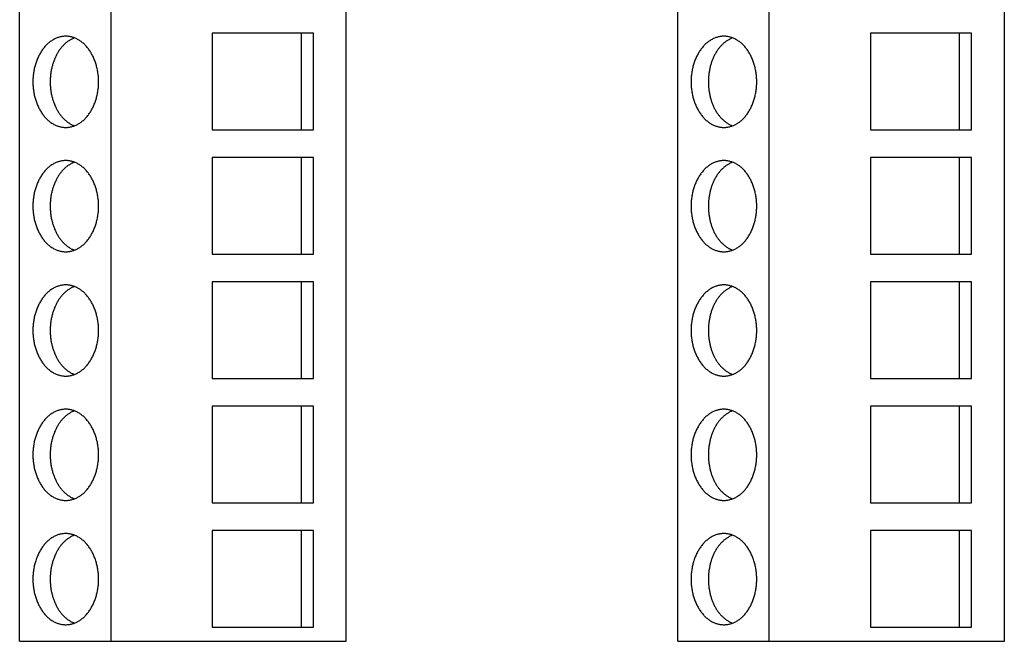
# Model space of a CAD drawing. Header units: inches. Extents: x 0 to 22, y 0 to 17.
# Tile 10 of 28: x 5.176 to 6.364, y 9.311 to 10.061. Entities that reach past the tile are written whole.
import ezdxf

# ---------------------------------------------------------------- set-up
doc = ezdxf.new("R2010")
doc.units = ezdxf.units.IN
doc.header["$LTSCALE"] = 1.21
doc.header["$MEASUREMENT"] = 0
doc.layers.get('0').update_dxf_attribs({"linetype": 'CONTINUOUS'})

msp = doc.modelspace()

# ---------------------------------------------------------------- linework, layer by layer
at = {"color": 7, "linetype": 'CONTINUOUS'}
for p, q in [((5.1762, 9.3109), (5.1762, 10.8109)), ((5.2865, 9.3109), (5.2865, 10.8109)), ((5.5699, 9.3109), (5.5699, 10.8109)), ((5.97, 9.3109), (5.97, 10.8109)), ((6.0802, 9.3109), (6.0802, 10.8109)), ((6.3637, 9.3109), (6.3637, 10.8109)), ((5.4085, 10.0445), (5.4085, 9.9279)), ((5.5305, 10.0445), (5.4085, 10.0445)), ((5.5159, 9.9279), (5.5159, 10.0445)), ((5.5305, 9.9279), (5.5305, 10.0445)), ((6.2022, 10.0445), (6.2022, 9.9279)), ((6.3242, 10.0445), (6.2022, 10.0445)), ((6.3096, 9.9279), (6.3096, 10.0445)), ((6.3242, 9.9279), (6.3242, 10.0445)), ((5.4085, 9.9279), (5.5305, 9.9279)), ((6.2022, 9.9279), (6.3242, 9.9279)), ((5.4085, 9.8945), (5.4085, 9.7779)), ((5.5305, 9.8945), (5.4085, 9.8945)), ((5.5159, 9.7779), (5.5159, 9.8945)), ((5.5305, 9.7779), (5.5305, 9.8945)), ((6.2022, 9.8945), (6.2022, 9.7779)), ((6.3242, 9.8945), (6.2022, 9.8945)), ((6.3096, 9.7779), (6.3096, 9.8945)), ((6.3242, 9.7779), (6.3242, 9.8945)), ((5.4085, 9.7779), (5.5305, 9.7779)), ((6.2022, 9.7779), (6.3242, 9.7779)), ((5.4085, 9.7445), (5.4085, 9.6279)), ((5.5305, 9.7445), (5.4085, 9.7445)), ((5.5159, 9.6279), (5.5159, 9.7445)), ((5.5305, 9.6279), (5.5305, 9.7445)), ((6.3242, 9.7445), (6.2022, 9.7445)), ((6.2022, 9.7445), (6.2022, 9.6279)), ((6.3096, 9.6279), (6.3096, 9.7445)), ((6.3242, 9.6279), (6.3242, 9.7445)), ((5.4085, 9.6279), (5.5305, 9.6279)), ((6.2022, 9.6279), (6.3242, 9.6279)), ((5.4085, 9.5945), (5.4085, 9.4779)), ((5.5305, 9.5945), (5.4085, 9.5945)), ((5.5159, 9.4779), (5.5159, 9.5945)), ((5.5305, 9.4779), (5.5305, 9.5945)), ((6.3242, 9.5945), (6.2022, 9.5945)), ((6.2022, 9.5945), (6.2022, 9.4779)), ((6.3096, 9.4779), (6.3096, 9.5945)), ((6.3242, 9.4779), (6.3242, 9.5945)), ((5.4085, 9.4779), (5.5305, 9.4779)), ((6.2022, 9.4779), (6.3242, 9.4779)), ((5.4085, 9.4445), (5.4085, 9.3279)), ((5.5305, 9.4445), (5.4085, 9.4445)), ((5.5159, 9.3279), (5.5159, 9.4445)), ((5.5305, 9.3279), (5.5305, 9.4445)), ((6.3242, 9.4445), (6.2022, 9.4445)), ((6.2022, 9.4445), (6.2022, 9.3279)), ((6.3096, 9.3279), (6.3096, 9.4445)), ((6.3242, 9.3279), (6.3242, 9.4445)), ((5.4085, 9.3279), (5.5305, 9.3279)), ((6.2022, 9.3279), (6.3242, 9.3279)), ((5.1762, 9.3109), (5.5699, 9.3109)), ((5.97, 9.3109), (6.3637, 9.3109))]:
    msp.add_line(p, q, dxfattribs=at)
for points, knots in [([(5.2318, 10.0409), (5.2311, 10.0409), (5.2298, 10.0409), (5.2279, 10.0407), (5.226, 10.0403), (5.2241, 10.0399), (5.2222, 10.0393), (5.2203, 10.0386), (5.2184, 10.0377), (5.2166, 10.0367), (5.2148, 10.0356), (5.2131, 10.0344), (5.2114, 10.0331), (5.2092, 10.0312), (5.2066, 10.0284), (5.2037, 10.0248), (5.2011, 10.0208), (5.1988, 10.0165), (5.1968, 10.0118), (5.1951, 10.007), (5.1938, 10.0019), (5.1929, 9.9966), (5.1923, 9.9913), (5.1921, 9.9859), (5.1923, 9.9805), (5.1929, 9.9752), (5.1938, 9.97), (5.1951, 9.9649), (5.1968, 9.96), (5.1988, 9.9554), (5.2011, 9.951), (5.2037, 9.947), (5.2066, 9.9434), (5.2092, 9.9407), (5.2114, 9.9387), (5.2131, 9.9374), (5.2148, 9.9362), (5.2166, 9.9351), (5.2184, 9.9341), (5.2203, 9.9333), (5.2222, 9.9325), (5.2241, 9.932), (5.226, 9.9315), (5.2279, 9.9312), (5.2298, 9.931), (5.2311, 9.9309), (5.2318, 9.9309)], [0, 0, 0, 0, 0.012999, 0.026028, 0.039114, 0.052285, 0.065568, 0.078986, 0.092563, 0.106319, 0.120272, 0.134436, 0.148825, 0.163448, 0.193412, 0.224367, 0.2563, 0.289164, 0.322882, 0.35735, 0.392444, 0.428021, 0.463927, 0.5, 0.536073, 0.571979, 0.607556, 0.64265, 0.677118, 0.710836, 0.7437, 0.775633, 0.806588, 0.836552, 0.851175, 0.865564, 0.879728, 0.893681, 0.907437, 0.921014, 0.934432, 0.947715, 0.960886, 0.973972, 0.987001, 1, 1, 1, 1]), ([(5.2422, 10.039), (5.2417, 10.0388), (5.2406, 10.0384), (5.2391, 10.0376), (5.2376, 10.0368), (5.2356, 10.0356), (5.2337, 10.0343), (5.2318, 10.0328), (5.23, 10.0311), (5.2278, 10.0289), (5.2258, 10.0265), (5.2243, 10.0244), (5.2228, 10.0222), (5.2211, 10.0193), (5.2192, 10.0156), (5.2176, 10.0118), (5.2162, 10.0077), (5.2151, 10.0035), (5.2141, 9.9992), (5.2135, 9.9948), (5.2131, 9.9904), (5.213, 9.9859), (5.2131, 9.9814), (5.2135, 9.977), (5.2141, 9.9726), (5.2151, 9.9683), (5.2162, 9.9641), (5.2176, 9.9601), (5.2192, 9.9562), (5.2211, 9.9525), (5.2228, 9.9496), (5.2243, 9.9474), (5.2258, 9.9454), (5.2278, 9.9429), (5.23, 9.9407), (5.2318, 9.9391), (5.2337, 9.9376), (5.2356, 9.9362), (5.2376, 9.935), (5.2391, 9.9342), (5.2406, 9.9335), (5.2417, 9.933), (5.2422, 9.9329)], [0, 0, 0, 0, 0.013045, 0.026221, 0.039543, 0.053022, 0.080483, 0.09449, 0.108686, 0.137659, 0.167428, 0.182614, 0.197996, 0.22933, 0.261393, 0.294129, 0.327467, 0.361325, 0.39561, 0.430222, 0.465055, 0.5, 0.534945, 0.569778, 0.60439, 0.638675, 0.672533, 0.705871, 0.738607, 0.77067, 0.802004, 0.817386, 0.832572, 0.862341, 0.891314, 0.90551, 0.919517, 0.946978, 0.960457, 0.973779, 0.986955, 1, 1, 1, 1]), ([(5.2318, 9.9309), (5.2324, 9.9309), (5.2337, 9.931), (5.2357, 9.9312), (5.2376, 9.9315), (5.2395, 9.932), (5.2414, 9.9325), (5.2433, 9.9333), (5.2451, 9.9341), (5.247, 9.9351), (5.2487, 9.9362), (5.2505, 9.9374), (5.2522, 9.9387), (5.2544, 9.9407), (5.257, 9.9434), (5.2599, 9.947), (5.2625, 9.951), (5.2648, 9.9554), (5.2668, 9.96), (5.2684, 9.9649), (5.2697, 9.97), (5.2707, 9.9752), (5.2713, 9.9805), (5.2714, 9.9859), (5.2713, 9.9913), (5.2707, 9.9966), (5.2697, 10.0019), (5.2684, 10.007), (5.2668, 10.0118), (5.2648, 10.0165), (5.2625, 10.0208), (5.2599, 10.0248), (5.257, 10.0284), (5.2544, 10.0312), (5.2522, 10.0331), (5.2505, 10.0344), (5.2487, 10.0356), (5.247, 10.0367), (5.2451, 10.0377), (5.2433, 10.0386), (5.2414, 10.0393), (5.2395, 10.0399), (5.2376, 10.0403), (5.2357, 10.0407), (5.2337, 10.0409), (5.2324, 10.0409), (5.2318, 10.0409)], [0, 0, 0, 0, 0.012999, 0.026028, 0.039114, 0.052285, 0.065568, 0.078986, 0.092563, 0.106319, 0.120272, 0.134436, 0.148825, 0.163448, 0.193412, 0.224367, 0.2563, 0.289164, 0.322882, 0.35735, 0.392444, 0.428021, 0.463927, 0.5, 0.536073, 0.571979, 0.607556, 0.64265, 0.677118, 0.710836, 0.7437, 0.775633, 0.806588, 0.836552, 0.851175, 0.865564, 0.879728, 0.893681, 0.907437, 0.921014, 0.934432, 0.947715, 0.960886, 0.973972, 0.987001, 1, 1, 1, 1]), ([(6.0255, 10.0409), (6.0248, 10.0409), (6.0235, 10.0409), (6.0216, 10.0407), (6.0197, 10.0403), (6.0178, 10.0399), (6.0159, 10.0393), (6.014, 10.0386), (6.0121, 10.0377), (6.0103, 10.0367), (6.0085, 10.0356), (6.0068, 10.0344), (6.0051, 10.0331), (6.0029, 10.0312), (6.0003, 10.0284), (5.9974, 10.0248), (5.9948, 10.0208), (5.9925, 10.0165), (5.9905, 10.0118), (5.9888, 10.007), (5.9875, 10.0019), (5.9866, 9.9966), (5.986, 9.9913), (5.9858, 9.9859), (5.986, 9.9805), (5.9866, 9.9752), (5.9875, 9.97), (5.9888, 9.9649), (5.9905, 9.96), (5.9925, 9.9554), (5.9948, 9.951), (5.9974, 9.947), (6.0003, 9.9434), (6.0029, 9.9407), (6.0051, 9.9387), (6.0068, 9.9374), (6.0085, 9.9362), (6.0103, 9.9351), (6.0121, 9.9341), (6.014, 9.9333), (6.0159, 9.9325), (6.0178, 9.932), (6.0197, 9.9315), (6.0216, 9.9312), (6.0235, 9.931), (6.0248, 9.9309), (6.0255, 9.9309)], [0, 0, 0, 0, 0.012999, 0.026028, 0.039114, 0.052285, 0.065568, 0.078986, 0.092563, 0.106319, 0.120272, 0.134436, 0.148825, 0.163448, 0.193412, 0.224367, 0.2563, 0.289164, 0.322882, 0.35735, 0.392444, 0.428021, 0.463927, 0.5, 0.536073, 0.571979, 0.607556, 0.64265, 0.677118, 0.710836, 0.7437, 0.775633, 0.806588, 0.836552, 0.851175, 0.865564, 0.879728, 0.893681, 0.907437, 0.921014, 0.934432, 0.947715, 0.960886, 0.973972, 0.987001, 1, 1, 1, 1]), ([(6.0359, 10.039), (6.0354, 10.0388), (6.0343, 10.0384), (6.0328, 10.0376), (6.0313, 10.0368), (6.0293, 10.0356), (6.0274, 10.0343), (6.0256, 10.0328), (6.0237, 10.0311), (6.0215, 10.0289), (6.0195, 10.0265), (6.018, 10.0244), (6.0165, 10.0222), (6.0148, 10.0193), (6.0129, 10.0156), (6.0113, 10.0118), (6.0099, 10.0077), (6.0088, 10.0035), (6.0079, 9.9992), (6.0072, 9.9948), (6.0068, 9.9904), (6.0067, 9.9859), (6.0068, 9.9814), (6.0072, 9.977), (6.0079, 9.9726), (6.0088, 9.9683), (6.0099, 9.9641), (6.0113, 9.9601), (6.0129, 9.9562), (6.0148, 9.9525), (6.0165, 9.9496), (6.018, 9.9474), (6.0195, 9.9454), (6.0215, 9.9429), (6.0237, 9.9407), (6.0256, 9.9391), (6.0274, 9.9376), (6.0293, 9.9362), (6.0313, 9.935), (6.0328, 9.9342), (6.0343, 9.9335), (6.0354, 9.933), (6.0359, 9.9329)], [0, 0, 0, 0, 0.013045, 0.026221, 0.039543, 0.053022, 0.080483, 0.09449, 0.108686, 0.137659, 0.167428, 0.182614, 0.197996, 0.22933, 0.261393, 0.294129, 0.327467, 0.361325, 0.39561, 0.430222, 0.465055, 0.5, 0.534945, 0.569778, 0.60439, 0.638675, 0.672533, 0.705871, 0.738607, 0.77067, 0.802004, 0.817386, 0.832572, 0.862341, 0.891314, 0.90551, 0.919517, 0.946978, 0.960457, 0.973779, 0.986955, 1, 1, 1, 1]), ([(6.0255, 9.9309), (6.0261, 9.9309), (6.0274, 9.931), (6.0294, 9.9312), (6.0313, 9.9315), (6.0332, 9.932), (6.0351, 9.9325), (6.037, 9.9333), (6.0388, 9.9341), (6.0407, 9.9351), (6.0424, 9.9362), (6.0442, 9.9374), (6.0459, 9.9387), (6.0481, 9.9407), (6.0507, 9.9434), (6.0536, 9.947), (6.0562, 9.951), (6.0585, 9.9554), (6.0605, 9.96), (6.0621, 9.9649), (6.0634, 9.97), (6.0644, 9.9752), (6.065, 9.9805), (6.0651, 9.9859), (6.065, 9.9913), (6.0644, 9.9966), (6.0634, 10.0019), (6.0621, 10.007), (6.0605, 10.0118), (6.0585, 10.0165), (6.0562, 10.0208), (6.0536, 10.0248), (6.0507, 10.0284), (6.0481, 10.0312), (6.0459, 10.0331), (6.0442, 10.0344), (6.0424, 10.0356), (6.0407, 10.0367), (6.0388, 10.0377), (6.037, 10.0386), (6.0351, 10.0393), (6.0332, 10.0399), (6.0313, 10.0403), (6.0294, 10.0407), (6.0274, 10.0409), (6.0261, 10.0409), (6.0255, 10.0409)], [0, 0, 0, 0, 0.012999, 0.026028, 0.039114, 0.052285, 0.065568, 0.078986, 0.092563, 0.106319, 0.120272, 0.134436, 0.148825, 0.163448, 0.193412, 0.224367, 0.2563, 0.289164, 0.322882, 0.35735, 0.392444, 0.428021, 0.463927, 0.5, 0.536073, 0.571979, 0.607556, 0.64265, 0.677118, 0.710836, 0.7437, 0.775633, 0.806588, 0.836552, 0.851175, 0.865564, 0.879728, 0.893681, 0.907437, 0.921014, 0.934432, 0.947715, 0.960886, 0.973972, 0.987001, 1, 1, 1, 1]), ([(5.2318, 9.8909), (5.2311, 9.8909), (5.2298, 9.8909), (5.2279, 9.8907), (5.226, 9.8903), (5.2241, 9.8899), (5.2222, 9.8893), (5.2203, 9.8886), (5.2184, 9.8877), (5.2166, 9.8867), (5.2148, 9.8856), (5.2131, 9.8844), (5.2114, 9.8831), (5.2092, 9.8812), (5.2066, 9.8784), (5.2037, 9.8748), (5.2011, 9.8708), (5.1988, 9.8665), (5.1968, 9.8618), (5.1951, 9.857), (5.1938, 9.8519), (5.1929, 9.8466), (5.1923, 9.8413), (5.1921, 9.8359), (5.1923, 9.8305), (5.1929, 9.8252), (5.1938, 9.82), (5.1951, 9.8149), (5.1968, 9.81), (5.1988, 9.8054), (5.2011, 9.801), (5.2037, 9.797), (5.2066, 9.7934), (5.2092, 9.7907), (5.2114, 9.7887), (5.2131, 9.7874), (5.2148, 9.7862), (5.2166, 9.7851), (5.2184, 9.7841), (5.2203, 9.7833), (5.2222, 9.7825), (5.2241, 9.782), (5.226, 9.7815), (5.2279, 9.7812), (5.2298, 9.781), (5.2311, 9.7809), (5.2318, 9.7809)], [0, 0, 0, 0, 0.012999, 0.026028, 0.039114, 0.052285, 0.065568, 0.078986, 0.092563, 0.106319, 0.120272, 0.134436, 0.148825, 0.163448, 0.193412, 0.224367, 0.2563, 0.289164, 0.322882, 0.35735, 0.392444, 0.428021, 0.463927, 0.5, 0.536073, 0.571979, 0.607556, 0.64265, 0.677118, 0.710836, 0.7437, 0.775633, 0.806588, 0.836552, 0.851175, 0.865564, 0.879728, 0.893681, 0.907437, 0.921014, 0.934432, 0.947715, 0.960886, 0.973972, 0.987001, 1, 1, 1, 1]), ([(5.2422, 9.889), (5.2417, 9.8888), (5.2406, 9.8884), (5.2391, 9.8876), (5.2376, 9.8868), (5.2356, 9.8856), (5.2337, 9.8843), (5.2318, 9.8828), (5.23, 9.8811), (5.2278, 9.8789), (5.2258, 9.8765), (5.2243, 9.8744), (5.2228, 9.8722), (5.2211, 9.8693), (5.2192, 9.8656), (5.2176, 9.8618), (5.2162, 9.8577), (5.2151, 9.8535), (5.2141, 9.8492), (5.2135, 9.8448), (5.2131, 9.8404), (5.213, 9.8359), (5.2131, 9.8314), (5.2135, 9.827), (5.2141, 9.8226), (5.2151, 9.8183), (5.2162, 9.8141), (5.2176, 9.8101), (5.2192, 9.8062), (5.2211, 9.8025), (5.2228, 9.7996), (5.2243, 9.7974), (5.2258, 9.7954), (5.2278, 9.7929), (5.23, 9.7907), (5.2318, 9.7891), (5.2337, 9.7876), (5.2356, 9.7862), (5.2376, 9.785), (5.2391, 9.7842), (5.2406, 9.7835), (5.2417, 9.783), (5.2422, 9.7829)], [0, 0, 0, 0, 0.013045, 0.026221, 0.039543, 0.053022, 0.080483, 0.09449, 0.108686, 0.137659, 0.167428, 0.182614, 0.197996, 0.22933, 0.261393, 0.294129, 0.327467, 0.361325, 0.39561, 0.430222, 0.465055, 0.5, 0.534945, 0.569778, 0.60439, 0.638675, 0.672533, 0.705871, 0.738607, 0.77067, 0.802004, 0.817386, 0.832572, 0.862341, 0.891314, 0.90551, 0.919517, 0.946978, 0.960457, 0.973779, 0.986955, 1, 1, 1, 1]), ([(5.2318, 9.7809), (5.2324, 9.7809), (5.2337, 9.781), (5.2357, 9.7812), (5.2376, 9.7815), (5.2395, 9.782), (5.2414, 9.7825), (5.2433, 9.7833), (5.2451, 9.7841), (5.247, 9.7851), (5.2487, 9.7862), (5.2505, 9.7874), (5.2522, 9.7887), (5.2544, 9.7907), (5.257, 9.7934), (5.2599, 9.797), (5.2625, 9.801), (5.2648, 9.8054), (5.2668, 9.81), (5.2684, 9.8149), (5.2697, 9.82), (5.2707, 9.8252), (5.2713, 9.8305), (5.2714, 9.8359), (5.2713, 9.8413), (5.2707, 9.8466), (5.2697, 9.8519), (5.2684, 9.857), (5.2668, 9.8618), (5.2648, 9.8665), (5.2625, 9.8708), (5.2599, 9.8748), (5.257, 9.8784), (5.2544, 9.8812), (5.2522, 9.8831), (5.2505, 9.8844), (5.2487, 9.8856), (5.247, 9.8867), (5.2451, 9.8877), (5.2433, 9.8886), (5.2414, 9.8893), (5.2395, 9.8899), (5.2376, 9.8903), (5.2357, 9.8907), (5.2337, 9.8909), (5.2324, 9.8909), (5.2318, 9.8909)], [0, 0, 0, 0, 0.012999, 0.026028, 0.039114, 0.052285, 0.065568, 0.078986, 0.092563, 0.106319, 0.120272, 0.134436, 0.148825, 0.163448, 0.193412, 0.224367, 0.2563, 0.289164, 0.322882, 0.35735, 0.392444, 0.428021, 0.463927, 0.5, 0.536073, 0.571979, 0.607556, 0.64265, 0.677118, 0.710836, 0.7437, 0.775633, 0.806588, 0.836552, 0.851175, 0.865564, 0.879728, 0.893681, 0.907437, 0.921014, 0.934432, 0.947715, 0.960886, 0.973972, 0.987001, 1, 1, 1, 1]), ([(6.0255, 9.8909), (6.0248, 9.8909), (6.0235, 9.8909), (6.0216, 9.8907), (6.0197, 9.8903), (6.0178, 9.8899), (6.0159, 9.8893), (6.014, 9.8886), (6.0121, 9.8877), (6.0103, 9.8867), (6.0085, 9.8856), (6.0068, 9.8844), (6.0051, 9.8831), (6.0029, 9.8812), (6.0003, 9.8784), (5.9974, 9.8748), (5.9948, 9.8708), (5.9925, 9.8665), (5.9905, 9.8618), (5.9888, 9.857), (5.9875, 9.8519), (5.9866, 9.8466), (5.986, 9.8413), (5.9858, 9.8359), (5.986, 9.8305), (5.9866, 9.8252), (5.9875, 9.82), (5.9888, 9.8149), (5.9905, 9.81), (5.9925, 9.8054), (5.9948, 9.801), (5.9974, 9.797), (6.0003, 9.7934), (6.0029, 9.7907), (6.0051, 9.7887), (6.0068, 9.7874), (6.0085, 9.7862), (6.0103, 9.7851), (6.0121, 9.7841), (6.014, 9.7833), (6.0159, 9.7825), (6.0178, 9.782), (6.0197, 9.7815), (6.0216, 9.7812), (6.0235, 9.781), (6.0248, 9.7809), (6.0255, 9.7809)], [0, 0, 0, 0, 0.012999, 0.026028, 0.039114, 0.052285, 0.065568, 0.078986, 0.092563, 0.106319, 0.120272, 0.134436, 0.148825, 0.163448, 0.193412, 0.224367, 0.2563, 0.289164, 0.322882, 0.35735, 0.392444, 0.428021, 0.463927, 0.5, 0.536073, 0.571979, 0.607556, 0.64265, 0.677118, 0.710836, 0.7437, 0.775633, 0.806588, 0.836552, 0.851175, 0.865564, 0.879728, 0.893681, 0.907437, 0.921014, 0.934432, 0.947715, 0.960886, 0.973972, 0.987001, 1, 1, 1, 1]), ([(6.0359, 9.889), (6.0354, 9.8888), (6.0343, 9.8884), (6.0328, 9.8876), (6.0313, 9.8868), (6.0293, 9.8856), (6.0274, 9.8843), (6.0256, 9.8828), (6.0237, 9.8811), (6.0215, 9.8789), (6.0195, 9.8765), (6.018, 9.8744), (6.0165, 9.8722), (6.0148, 9.8693), (6.0129, 9.8656), (6.0113, 9.8618), (6.0099, 9.8577), (6.0088, 9.8535), (6.0079, 9.8492), (6.0072, 9.8448), (6.0068, 9.8404), (6.0067, 9.8359), (6.0068, 9.8314), (6.0072, 9.827), (6.0079, 9.8226), (6.0088, 9.8183), (6.0099, 9.8141), (6.0113, 9.8101), (6.0129, 9.8062), (6.0148, 9.8025), (6.0165, 9.7996), (6.018, 9.7974), (6.0195, 9.7954), (6.0215, 9.7929), (6.0237, 9.7907), (6.0256, 9.7891), (6.0274, 9.7876), (6.0293, 9.7862), (6.0313, 9.785), (6.0328, 9.7842), (6.0343, 9.7835), (6.0354, 9.783), (6.0359, 9.7829)], [0, 0, 0, 0, 0.013045, 0.026221, 0.039543, 0.053022, 0.080483, 0.09449, 0.108686, 0.137659, 0.167428, 0.182614, 0.197996, 0.22933, 0.261393, 0.294129, 0.327467, 0.361325, 0.39561, 0.430222, 0.465055, 0.5, 0.534945, 0.569778, 0.60439, 0.638675, 0.672533, 0.705871, 0.738607, 0.77067, 0.802004, 0.817386, 0.832572, 0.862341, 0.891314, 0.90551, 0.919517, 0.946978, 0.960457, 0.973779, 0.986955, 1, 1, 1, 1]), ([(6.0255, 9.7809), (6.0261, 9.7809), (6.0274, 9.781), (6.0294, 9.7812), (6.0313, 9.7815), (6.0332, 9.782), (6.0351, 9.7825), (6.037, 9.7833), (6.0388, 9.7841), (6.0407, 9.7851), (6.0424, 9.7862), (6.0442, 9.7874), (6.0459, 9.7887), (6.0481, 9.7907), (6.0507, 9.7934), (6.0536, 9.797), (6.0562, 9.801), (6.0585, 9.8054), (6.0605, 9.81), (6.0621, 9.8149), (6.0634, 9.82), (6.0644, 9.8252), (6.065, 9.8305), (6.0651, 9.8359), (6.065, 9.8413), (6.0644, 9.8466), (6.0634, 9.8519), (6.0621, 9.857), (6.0605, 9.8618), (6.0585, 9.8665), (6.0562, 9.8708), (6.0536, 9.8748), (6.0507, 9.8784), (6.0481, 9.8812), (6.0459, 9.8831), (6.0442, 9.8844), (6.0424, 9.8856), (6.0407, 9.8867), (6.0388, 9.8877), (6.037, 9.8886), (6.0351, 9.8893), (6.0332, 9.8899), (6.0313, 9.8903), (6.0294, 9.8907), (6.0274, 9.8909), (6.0261, 9.8909), (6.0255, 9.8909)], [0, 0, 0, 0, 0.012999, 0.026028, 0.039114, 0.052285, 0.065568, 0.078986, 0.092563, 0.106319, 0.120272, 0.134436, 0.148825, 0.163448, 0.193412, 0.224367, 0.2563, 0.289164, 0.322882, 0.35735, 0.392444, 0.428021, 0.463927, 0.5, 0.536073, 0.571979, 0.607556, 0.64265, 0.677118, 0.710836, 0.7437, 0.775633, 0.806588, 0.836552, 0.851175, 0.865564, 0.879728, 0.893681, 0.907437, 0.921014, 0.934432, 0.947715, 0.960886, 0.973972, 0.987001, 1, 1, 1, 1]), ([(5.2318, 9.7409), (5.2311, 9.7409), (5.2298, 9.7409), (5.2279, 9.7407), (5.226, 9.7403), (5.2241, 9.7399), (5.2222, 9.7393), (5.2203, 9.7386), (5.2184, 9.7377), (5.2166, 9.7367), (5.2148, 9.7356), (5.2131, 9.7344), (5.2114, 9.7331), (5.2092, 9.7312), (5.2066, 9.7284), (5.2037, 9.7248), (5.2011, 9.7208), (5.1988, 9.7165), (5.1968, 9.7118), (5.1951, 9.707), (5.1938, 9.7019), (5.1929, 9.6966), (5.1923, 9.6913), (5.1921, 9.6859), (5.1923, 9.6805), (5.1929, 9.6752), (5.1938, 9.67), (5.1951, 9.6649), (5.1968, 9.66), (5.1988, 9.6554), (5.2011, 9.651), (5.2037, 9.647), (5.2066, 9.6434), (5.2092, 9.6407), (5.2114, 9.6387), (5.2131, 9.6374), (5.2148, 9.6362), (5.2166, 9.6351), (5.2184, 9.6341), (5.2203, 9.6333), (5.2222, 9.6325), (5.2241, 9.632), (5.226, 9.6315), (5.2279, 9.6312), (5.2298, 9.631), (5.2311, 9.6309), (5.2318, 9.6309)], [0, 0, 0, 0, 0.012999, 0.026028, 0.039114, 0.052285, 0.065568, 0.078986, 0.092563, 0.106319, 0.120272, 0.134436, 0.148825, 0.163448, 0.193412, 0.224367, 0.2563, 0.289164, 0.322882, 0.35735, 0.392444, 0.428021, 0.463927, 0.5, 0.536073, 0.571979, 0.607556, 0.64265, 0.677118, 0.710836, 0.7437, 0.775633, 0.806588, 0.836552, 0.851175, 0.865564, 0.879728, 0.893681, 0.907437, 0.921014, 0.934432, 0.947715, 0.960886, 0.973972, 0.987001, 1, 1, 1, 1]), ([(5.2422, 9.739), (5.2417, 9.7388), (5.2406, 9.7384), (5.2391, 9.7376), (5.2376, 9.7368), (5.2356, 9.7356), (5.2337, 9.7343), (5.2318, 9.7328), (5.23, 9.7311), (5.2278, 9.7289), (5.2258, 9.7265), (5.2243, 9.7244), (5.2228, 9.7222), (5.2211, 9.7193), (5.2192, 9.7156), (5.2176, 9.7118), (5.2162, 9.7077), (5.2151, 9.7035), (5.2141, 9.6992), (5.2135, 9.6948), (5.2131, 9.6904), (5.213, 9.6859), (5.2131, 9.6814), (5.2135, 9.677), (5.2141, 9.6726), (5.2151, 9.6683), (5.2162, 9.6641), (5.2176, 9.6601), (5.2192, 9.6562), (5.2211, 9.6525), (5.2228, 9.6496), (5.2243, 9.6474), (5.2258, 9.6454), (5.2278, 9.6429), (5.23, 9.6407), (5.2318, 9.6391), (5.2337, 9.6376), (5.2356, 9.6362), (5.2376, 9.635), (5.2391, 9.6342), (5.2406, 9.6335), (5.2417, 9.633), (5.2422, 9.6329)], [0, 0, 0, 0, 0.013045, 0.026221, 0.039543, 0.053022, 0.080483, 0.09449, 0.108686, 0.137659, 0.167428, 0.182614, 0.197996, 0.22933, 0.261393, 0.294129, 0.327467, 0.361325, 0.39561, 0.430222, 0.465055, 0.5, 0.534945, 0.569778, 0.60439, 0.638675, 0.672533, 0.705871, 0.738607, 0.77067, 0.802004, 0.817386, 0.832572, 0.862341, 0.891314, 0.90551, 0.919517, 0.946978, 0.960457, 0.973779, 0.986955, 1, 1, 1, 1]), ([(5.2318, 9.6309), (5.2324, 9.6309), (5.2337, 9.631), (5.2357, 9.6312), (5.2376, 9.6315), (5.2395, 9.632), (5.2414, 9.6325), (5.2433, 9.6333), (5.2451, 9.6341), (5.247, 9.6351), (5.2487, 9.6362), (5.2505, 9.6374), (5.2522, 9.6387), (5.2544, 9.6407), (5.257, 9.6434), (5.2599, 9.647), (5.2625, 9.651), (5.2648, 9.6554), (5.2668, 9.66), (5.2684, 9.6649), (5.2697, 9.67), (5.2707, 9.6752), (5.2713, 9.6805), (5.2714, 9.6859), (5.2713, 9.6913), (5.2707, 9.6966), (5.2697, 9.7019), (5.2684, 9.707), (5.2668, 9.7118), (5.2648, 9.7165), (5.2625, 9.7208), (5.2599, 9.7248), (5.257, 9.7284), (5.2544, 9.7312), (5.2522, 9.7331), (5.2505, 9.7344), (5.2487, 9.7356), (5.247, 9.7367), (5.2451, 9.7377), (5.2433, 9.7386), (5.2414, 9.7393), (5.2395, 9.7399), (5.2376, 9.7403), (5.2357, 9.7407), (5.2337, 9.7409), (5.2324, 9.7409), (5.2318, 9.7409)], [0, 0, 0, 0, 0.012999, 0.026028, 0.039114, 0.052285, 0.065568, 0.078986, 0.092563, 0.106319, 0.120272, 0.134436, 0.148825, 0.163448, 0.193412, 0.224367, 0.2563, 0.289164, 0.322882, 0.35735, 0.392444, 0.428021, 0.463927, 0.5, 0.536073, 0.571979, 0.607556, 0.64265, 0.677118, 0.710836, 0.7437, 0.775633, 0.806588, 0.836552, 0.851175, 0.865564, 0.879728, 0.893681, 0.907437, 0.921014, 0.934432, 0.947715, 0.960886, 0.973972, 0.987001, 1, 1, 1, 1]), ([(6.0255, 9.7409), (6.0248, 9.7409), (6.0235, 9.7409), (6.0216, 9.7407), (6.0197, 9.7403), (6.0178, 9.7399), (6.0159, 9.7393), (6.014, 9.7386), (6.0121, 9.7377), (6.0103, 9.7367), (6.0085, 9.7356), (6.0068, 9.7344), (6.0051, 9.7331), (6.0029, 9.7312), (6.0003, 9.7284), (5.9974, 9.7248), (5.9948, 9.7208), (5.9925, 9.7165), (5.9905, 9.7118), (5.9888, 9.707), (5.9875, 9.7019), (5.9866, 9.6966), (5.986, 9.6913), (5.9858, 9.6859), (5.986, 9.6805), (5.9866, 9.6752), (5.9875, 9.67), (5.9888, 9.6649), (5.9905, 9.66), (5.9925, 9.6554), (5.9948, 9.651), (5.9974, 9.647), (6.0003, 9.6434), (6.0029, 9.6407), (6.0051, 9.6387), (6.0068, 9.6374), (6.0085, 9.6362), (6.0103, 9.6351), (6.0121, 9.6341), (6.014, 9.6333), (6.0159, 9.6325), (6.0178, 9.632), (6.0197, 9.6315), (6.0216, 9.6312), (6.0235, 9.631), (6.0248, 9.6309), (6.0255, 9.6309)], [0, 0, 0, 0, 0.012999, 0.026028, 0.039114, 0.052285, 0.065568, 0.078986, 0.092563, 0.106319, 0.120272, 0.134436, 0.148825, 0.163448, 0.193412, 0.224367, 0.2563, 0.289164, 0.322882, 0.35735, 0.392444, 0.428021, 0.463927, 0.5, 0.536073, 0.571979, 0.607556, 0.64265, 0.677118, 0.710836, 0.7437, 0.775633, 0.806588, 0.836552, 0.851175, 0.865564, 0.879728, 0.893681, 0.907437, 0.921014, 0.934432, 0.947715, 0.960886, 0.973972, 0.987001, 1, 1, 1, 1]), ([(6.0359, 9.739), (6.0354, 9.7388), (6.0343, 9.7384), (6.0328, 9.7376), (6.0313, 9.7368), (6.0293, 9.7356), (6.0274, 9.7343), (6.0256, 9.7328), (6.0237, 9.7311), (6.0215, 9.7289), (6.0195, 9.7265), (6.018, 9.7244), (6.0165, 9.7222), (6.0148, 9.7193), (6.0129, 9.7156), (6.0113, 9.7118), (6.0099, 9.7077), (6.0088, 9.7035), (6.0079, 9.6992), (6.0072, 9.6948), (6.0068, 9.6904), (6.0067, 9.6859), (6.0068, 9.6814), (6.0072, 9.677), (6.0079, 9.6726), (6.0088, 9.6683), (6.0099, 9.6641), (6.0113, 9.6601), (6.0129, 9.6562), (6.0148, 9.6525), (6.0165, 9.6496), (6.018, 9.6474), (6.0195, 9.6454), (6.0215, 9.6429), (6.0237, 9.6407), (6.0256, 9.6391), (6.0274, 9.6376), (6.0293, 9.6362), (6.0313, 9.635), (6.0328, 9.6342), (6.0343, 9.6335), (6.0354, 9.633), (6.0359, 9.6329)], [0, 0, 0, 0, 0.013045, 0.026221, 0.039543, 0.053022, 0.080483, 0.09449, 0.108686, 0.137659, 0.167428, 0.182614, 0.197996, 0.22933, 0.261393, 0.294129, 0.327467, 0.361325, 0.39561, 0.430222, 0.465055, 0.5, 0.534945, 0.569778, 0.60439, 0.638675, 0.672533, 0.705871, 0.738607, 0.77067, 0.802004, 0.817386, 0.832572, 0.862341, 0.891314, 0.90551, 0.919517, 0.946978, 0.960457, 0.973779, 0.986955, 1, 1, 1, 1]), ([(6.0255, 9.6309), (6.0261, 9.6309), (6.0274, 9.631), (6.0294, 9.6312), (6.0313, 9.6315), (6.0332, 9.632), (6.0351, 9.6325), (6.037, 9.6333), (6.0388, 9.6341), (6.0407, 9.6351), (6.0424, 9.6362), (6.0442, 9.6374), (6.0459, 9.6387), (6.0481, 9.6407), (6.0507, 9.6434), (6.0536, 9.647), (6.0562, 9.651), (6.0585, 9.6554), (6.0605, 9.66), (6.0621, 9.6649), (6.0634, 9.67), (6.0644, 9.6752), (6.065, 9.6805), (6.0651, 9.6859), (6.065, 9.6913), (6.0644, 9.6966), (6.0634, 9.7019), (6.0621, 9.707), (6.0605, 9.7118), (6.0585, 9.7165), (6.0562, 9.7208), (6.0536, 9.7248), (6.0507, 9.7284), (6.0481, 9.7312), (6.0459, 9.7331), (6.0442, 9.7344), (6.0424, 9.7356), (6.0407, 9.7367), (6.0388, 9.7377), (6.037, 9.7386), (6.0351, 9.7393), (6.0332, 9.7399), (6.0313, 9.7403), (6.0294, 9.7407), (6.0274, 9.7409), (6.0261, 9.7409), (6.0255, 9.7409)], [0, 0, 0, 0, 0.012999, 0.026028, 0.039114, 0.052285, 0.065568, 0.078986, 0.092563, 0.106319, 0.120272, 0.134436, 0.148825, 0.163448, 0.193412, 0.224367, 0.2563, 0.289164, 0.322882, 0.35735, 0.392444, 0.428021, 0.463927, 0.5, 0.536073, 0.571979, 0.607556, 0.64265, 0.677118, 0.710836, 0.7437, 0.775633, 0.806588, 0.836552, 0.851175, 0.865564, 0.879728, 0.893681, 0.907437, 0.921014, 0.934432, 0.947715, 0.960886, 0.973972, 0.987001, 1, 1, 1, 1]), ([(5.2318, 9.5909), (5.2311, 9.5909), (5.2298, 9.5909), (5.2279, 9.5907), (5.226, 9.5903), (5.2241, 9.5899), (5.2222, 9.5893), (5.2203, 9.5886), (5.2184, 9.5877), (5.2166, 9.5867), (5.2148, 9.5856), (5.2131, 9.5844), (5.2114, 9.5831), (5.2092, 9.5812), (5.2066, 9.5784), (5.2037, 9.5748), (5.2011, 9.5708), (5.1988, 9.5665), (5.1968, 9.5618), (5.1951, 9.557), (5.1938, 9.5519), (5.1929, 9.5466), (5.1923, 9.5413), (5.1921, 9.5359), (5.1923, 9.5305), (5.1929, 9.5252), (5.1938, 9.52), (5.1951, 9.5149), (5.1968, 9.51), (5.1988, 9.5054), (5.2011, 9.501), (5.2037, 9.497), (5.2066, 9.4934), (5.2092, 9.4907), (5.2114, 9.4887), (5.2131, 9.4874), (5.2148, 9.4862), (5.2166, 9.4851), (5.2184, 9.4841), (5.2203, 9.4833), (5.2222, 9.4825), (5.2241, 9.482), (5.226, 9.4815), (5.2279, 9.4812), (5.2298, 9.481), (5.2311, 9.4809), (5.2318, 9.4809)], [0, 0, 0, 0, 0.012999, 0.026028, 0.039114, 0.052285, 0.065568, 0.078986, 0.092563, 0.106319, 0.120272, 0.134436, 0.148825, 0.163448, 0.193412, 0.224367, 0.2563, 0.289164, 0.322882, 0.35735, 0.392444, 0.428021, 0.463927, 0.5, 0.536073, 0.571979, 0.607556, 0.64265, 0.677118, 0.710836, 0.7437, 0.775633, 0.806588, 0.836552, 0.851175, 0.865564, 0.879728, 0.893681, 0.907437, 0.921014, 0.934432, 0.947715, 0.960886, 0.973972, 0.987001, 1, 1, 1, 1]), ([(5.2422, 9.589), (5.2417, 9.5888), (5.2406, 9.5884), (5.2391, 9.5876), (5.2376, 9.5868), (5.2356, 9.5856), (5.2337, 9.5843), (5.2318, 9.5828), (5.23, 9.5811), (5.2278, 9.5789), (5.2258, 9.5765), (5.2243, 9.5744), (5.2228, 9.5722), (5.2211, 9.5693), (5.2192, 9.5656), (5.2176, 9.5618), (5.2162, 9.5577), (5.2151, 9.5535), (5.2141, 9.5492), (5.2135, 9.5448), (5.2131, 9.5404), (5.213, 9.5359), (5.2131, 9.5314), (5.2135, 9.527), (5.2141, 9.5226), (5.2151, 9.5183), (5.2162, 9.5141), (5.2176, 9.5101), (5.2192, 9.5062), (5.2211, 9.5025), (5.2228, 9.4996), (5.2243, 9.4974), (5.2258, 9.4954), (5.2278, 9.4929), (5.23, 9.4907), (5.2318, 9.4891), (5.2337, 9.4876), (5.2356, 9.4862), (5.2376, 9.485), (5.2391, 9.4842), (5.2406, 9.4835), (5.2417, 9.483), (5.2422, 9.4829)], [0, 0, 0, 0, 0.013045, 0.026221, 0.039543, 0.053022, 0.080483, 0.09449, 0.108686, 0.137659, 0.167428, 0.182614, 0.197996, 0.22933, 0.261393, 0.294129, 0.327467, 0.361325, 0.39561, 0.430222, 0.465055, 0.5, 0.534945, 0.569778, 0.60439, 0.638675, 0.672533, 0.705871, 0.738607, 0.77067, 0.802004, 0.817386, 0.832572, 0.862341, 0.891314, 0.90551, 0.919517, 0.946978, 0.960457, 0.973779, 0.986955, 1, 1, 1, 1]), ([(5.2318, 9.4809), (5.2324, 9.4809), (5.2337, 9.481), (5.2357, 9.4812), (5.2376, 9.4815), (5.2395, 9.482), (5.2414, 9.4825), (5.2433, 9.4833), (5.2451, 9.4841), (5.247, 9.4851), (5.2487, 9.4862), (5.2505, 9.4874), (5.2522, 9.4887), (5.2544, 9.4907), (5.257, 9.4934), (5.2599, 9.497), (5.2625, 9.501), (5.2648, 9.5054), (5.2668, 9.51), (5.2684, 9.5149), (5.2697, 9.52), (5.2707, 9.5252), (5.2713, 9.5305), (5.2714, 9.5359), (5.2713, 9.5413), (5.2707, 9.5466), (5.2697, 9.5519), (5.2684, 9.557), (5.2668, 9.5618), (5.2648, 9.5665), (5.2625, 9.5708), (5.2599, 9.5748), (5.257, 9.5784), (5.2544, 9.5812), (5.2522, 9.5831), (5.2505, 9.5844), (5.2487, 9.5856), (5.247, 9.5867), (5.2451, 9.5877), (5.2433, 9.5886), (5.2414, 9.5893), (5.2395, 9.5899), (5.2376, 9.5903), (5.2357, 9.5907), (5.2337, 9.5909), (5.2324, 9.5909), (5.2318, 9.5909)], [0, 0, 0, 0, 0.012999, 0.026028, 0.039114, 0.052285, 0.065568, 0.078986, 0.092563, 0.106319, 0.120272, 0.134436, 0.148825, 0.163448, 0.193412, 0.224367, 0.2563, 0.289164, 0.322882, 0.35735, 0.392444, 0.428021, 0.463927, 0.5, 0.536073, 0.571979, 0.607556, 0.64265, 0.677118, 0.710836, 0.7437, 0.775633, 0.806588, 0.836552, 0.851175, 0.865564, 0.879728, 0.893681, 0.907437, 0.921014, 0.934432, 0.947715, 0.960886, 0.973972, 0.987001, 1, 1, 1, 1]), ([(6.0255, 9.5909), (6.0248, 9.5909), (6.0235, 9.5909), (6.0216, 9.5907), (6.0197, 9.5903), (6.0178, 9.5899), (6.0159, 9.5893), (6.014, 9.5886), (6.0121, 9.5877), (6.0103, 9.5867), (6.0085, 9.5856), (6.0068, 9.5844), (6.0051, 9.5831), (6.0029, 9.5812), (6.0003, 9.5784), (5.9974, 9.5748), (5.9948, 9.5708), (5.9925, 9.5665), (5.9905, 9.5618), (5.9888, 9.557), (5.9875, 9.5519), (5.9866, 9.5466), (5.986, 9.5413), (5.9858, 9.5359), (5.986, 9.5305), (5.9866, 9.5252), (5.9875, 9.52), (5.9888, 9.5149), (5.9905, 9.51), (5.9925, 9.5054), (5.9948, 9.501), (5.9974, 9.497), (6.0003, 9.4934), (6.0029, 9.4907), (6.0051, 9.4887), (6.0068, 9.4874), (6.0085, 9.4862), (6.0103, 9.4851), (6.0121, 9.4841), (6.014, 9.4833), (6.0159, 9.4825), (6.0178, 9.482), (6.0197, 9.4815), (6.0216, 9.4812), (6.0235, 9.481), (6.0248, 9.4809), (6.0255, 9.4809)], [0, 0, 0, 0, 0.012999, 0.026028, 0.039114, 0.052285, 0.065568, 0.078986, 0.092563, 0.106319, 0.120272, 0.134436, 0.148825, 0.163448, 0.193412, 0.224367, 0.2563, 0.289164, 0.322882, 0.35735, 0.392444, 0.428021, 0.463927, 0.5, 0.536073, 0.571979, 0.607556, 0.64265, 0.677118, 0.710836, 0.7437, 0.775633, 0.806588, 0.836552, 0.851175, 0.865564, 0.879728, 0.893681, 0.907437, 0.921014, 0.934432, 0.947715, 0.960886, 0.973972, 0.987001, 1, 1, 1, 1]), ([(6.0359, 9.589), (6.0354, 9.5888), (6.0343, 9.5884), (6.0328, 9.5876), (6.0313, 9.5868), (6.0293, 9.5856), (6.0274, 9.5843), (6.0256, 9.5828), (6.0237, 9.5811), (6.0215, 9.5789), (6.0195, 9.5765), (6.018, 9.5744), (6.0165, 9.5722), (6.0148, 9.5693), (6.0129, 9.5656), (6.0113, 9.5618), (6.0099, 9.5577), (6.0088, 9.5535), (6.0079, 9.5492), (6.0072, 9.5448), (6.0068, 9.5404), (6.0067, 9.5359), (6.0068, 9.5314), (6.0072, 9.527), (6.0079, 9.5226), (6.0088, 9.5183), (6.0099, 9.5141), (6.0113, 9.5101), (6.0129, 9.5062), (6.0148, 9.5025), (6.0165, 9.4996), (6.018, 9.4974), (6.0195, 9.4954), (6.0215, 9.4929), (6.0237, 9.4907), (6.0256, 9.4891), (6.0274, 9.4876), (6.0293, 9.4862), (6.0313, 9.485), (6.0328, 9.4842), (6.0343, 9.4835), (6.0354, 9.483), (6.0359, 9.4829)], [0, 0, 0, 0, 0.013045, 0.026221, 0.039543, 0.053022, 0.080483, 0.09449, 0.108686, 0.137659, 0.167428, 0.182614, 0.197996, 0.22933, 0.261393, 0.294129, 0.327467, 0.361325, 0.39561, 0.430222, 0.465055, 0.5, 0.534945, 0.569778, 0.60439, 0.638675, 0.672533, 0.705871, 0.738607, 0.77067, 0.802004, 0.817386, 0.832572, 0.862341, 0.891314, 0.90551, 0.919517, 0.946978, 0.960457, 0.973779, 0.986955, 1, 1, 1, 1]), ([(6.0255, 9.4809), (6.0261, 9.4809), (6.0274, 9.481), (6.0294, 9.4812), (6.0313, 9.4815), (6.0332, 9.482), (6.0351, 9.4825), (6.037, 9.4833), (6.0388, 9.4841), (6.0407, 9.4851), (6.0424, 9.4862), (6.0442, 9.4874), (6.0459, 9.4887), (6.0481, 9.4907), (6.0507, 9.4934), (6.0536, 9.497), (6.0562, 9.501), (6.0585, 9.5054), (6.0605, 9.51), (6.0621, 9.5149), (6.0634, 9.52), (6.0644, 9.5252), (6.065, 9.5305), (6.0651, 9.5359), (6.065, 9.5413), (6.0644, 9.5466), (6.0634, 9.5519), (6.0621, 9.557), (6.0605, 9.5618), (6.0585, 9.5665), (6.0562, 9.5708), (6.0536, 9.5748), (6.0507, 9.5784), (6.0481, 9.5812), (6.0459, 9.5831), (6.0442, 9.5844), (6.0424, 9.5856), (6.0407, 9.5867), (6.0388, 9.5877), (6.037, 9.5886), (6.0351, 9.5893), (6.0332, 9.5899), (6.0313, 9.5903), (6.0294, 9.5907), (6.0274, 9.5909), (6.0261, 9.5909), (6.0255, 9.5909)], [0, 0, 0, 0, 0.012999, 0.026028, 0.039114, 0.052285, 0.065568, 0.078986, 0.092563, 0.106319, 0.120272, 0.134436, 0.148825, 0.163448, 0.193412, 0.224367, 0.2563, 0.289164, 0.322882, 0.35735, 0.392444, 0.428021, 0.463927, 0.5, 0.536073, 0.571979, 0.607556, 0.64265, 0.677118, 0.710836, 0.7437, 0.775633, 0.806588, 0.836552, 0.851175, 0.865564, 0.879728, 0.893681, 0.907437, 0.921014, 0.934432, 0.947715, 0.960886, 0.973972, 0.987001, 1, 1, 1, 1]), ([(5.2318, 9.4409), (5.2311, 9.4409), (5.2298, 9.4409), (5.2279, 9.4407), (5.226, 9.4403), (5.2241, 9.4399), (5.2222, 9.4393), (5.2203, 9.4386), (5.2184, 9.4377), (5.2166, 9.4367), (5.2148, 9.4356), (5.2131, 9.4344), (5.2114, 9.4331), (5.2092, 9.4312), (5.2066, 9.4284), (5.2037, 9.4248), (5.2011, 9.4208), (5.1988, 9.4165), (5.1968, 9.4118), (5.1951, 9.407), (5.1938, 9.4019), (5.1929, 9.3966), (5.1923, 9.3913), (5.1921, 9.3859), (5.1923, 9.3805), (5.1929, 9.3752), (5.1938, 9.37), (5.1951, 9.3649), (5.1968, 9.36), (5.1988, 9.3554), (5.2011, 9.351), (5.2037, 9.347), (5.2066, 9.3434), (5.2092, 9.3407), (5.2114, 9.3387), (5.2131, 9.3374), (5.2148, 9.3362), (5.2166, 9.3351), (5.2184, 9.3341), (5.2203, 9.3333), (5.2222, 9.3325), (5.2241, 9.332), (5.226, 9.3315), (5.2279, 9.3312), (5.2298, 9.331), (5.2311, 9.3309), (5.2318, 9.3309)], [0, 0, 0, 0, 0.012999, 0.026028, 0.039114, 0.052285, 0.065568, 0.078986, 0.092563, 0.106319, 0.120272, 0.134436, 0.148825, 0.163448, 0.193412, 0.224367, 0.2563, 0.289164, 0.322882, 0.35735, 0.392444, 0.428021, 0.463927, 0.5, 0.536073, 0.571979, 0.607556, 0.64265, 0.677118, 0.710836, 0.7437, 0.775633, 0.806588, 0.836552, 0.851175, 0.865564, 0.879728, 0.893681, 0.907437, 0.921014, 0.934432, 0.947715, 0.960886, 0.973972, 0.987001, 1, 1, 1, 1]), ([(5.2318, 9.3309), (5.2324, 9.3309), (5.2337, 9.331), (5.2357, 9.3312), (5.2376, 9.3315), (5.2395, 9.332), (5.2414, 9.3325), (5.2433, 9.3333), (5.2451, 9.3341), (5.247, 9.3351), (5.2487, 9.3362), (5.2505, 9.3374), (5.2522, 9.3387), (5.2544, 9.3407), (5.257, 9.3434), (5.2599, 9.347), (5.2625, 9.351), (5.2648, 9.3554), (5.2668, 9.36), (5.2684, 9.3649), (5.2697, 9.37), (5.2707, 9.3752), (5.2713, 9.3805), (5.2714, 9.3859), (5.2713, 9.3913), (5.2707, 9.3966), (5.2697, 9.4019), (5.2684, 9.407), (5.2668, 9.4118), (5.2648, 9.4165), (5.2625, 9.4208), (5.2599, 9.4248), (5.257, 9.4284), (5.2544, 9.4312), (5.2522, 9.4331), (5.2505, 9.4344), (5.2487, 9.4356), (5.247, 9.4367), (5.2451, 9.4377), (5.2433, 9.4386), (5.2414, 9.4393), (5.2395, 9.4399), (5.2376, 9.4403), (5.2357, 9.4407), (5.2337, 9.4409), (5.2324, 9.4409), (5.2318, 9.4409)], [0, 0, 0, 0, 0.012999, 0.026028, 0.039114, 0.052285, 0.065568, 0.078986, 0.092563, 0.106319, 0.120272, 0.134436, 0.148825, 0.163448, 0.193412, 0.224367, 0.2563, 0.289164, 0.322882, 0.35735, 0.392444, 0.428021, 0.463927, 0.5, 0.536073, 0.571979, 0.607556, 0.64265, 0.677118, 0.710836, 0.7437, 0.775633, 0.806588, 0.836552, 0.851175, 0.865564, 0.879728, 0.893681, 0.907437, 0.921014, 0.934432, 0.947715, 0.960886, 0.973972, 0.987001, 1, 1, 1, 1]), ([(6.0255, 9.4409), (6.0248, 9.4409), (6.0235, 9.4409), (6.0216, 9.4407), (6.0197, 9.4403), (6.0178, 9.4399), (6.0159, 9.4393), (6.014, 9.4386), (6.0121, 9.4377), (6.0103, 9.4367), (6.0085, 9.4356), (6.0068, 9.4344), (6.0051, 9.4331), (6.0029, 9.4312), (6.0003, 9.4284), (5.9974, 9.4248), (5.9948, 9.4208), (5.9925, 9.4165), (5.9905, 9.4118), (5.9888, 9.407), (5.9875, 9.4019), (5.9866, 9.3966), (5.986, 9.3913), (5.9858, 9.3859), (5.986, 9.3805), (5.9866, 9.3752), (5.9875, 9.37), (5.9888, 9.3649), (5.9905, 9.36), (5.9925, 9.3554), (5.9948, 9.351), (5.9974, 9.347), (6.0003, 9.3434), (6.0029, 9.3407), (6.0051, 9.3387), (6.0068, 9.3374), (6.0085, 9.3362), (6.0103, 9.3351), (6.0121, 9.3341), (6.014, 9.3333), (6.0159, 9.3325), (6.0178, 9.332), (6.0197, 9.3315), (6.0216, 9.3312), (6.0235, 9.331), (6.0248, 9.3309), (6.0255, 9.3309)], [0, 0, 0, 0, 0.012999, 0.026028, 0.039114, 0.052285, 0.065568, 0.078986, 0.092563, 0.106319, 0.120272, 0.134436, 0.148825, 0.163448, 0.193412, 0.224367, 0.2563, 0.289164, 0.322882, 0.35735, 0.392444, 0.428021, 0.463927, 0.5, 0.536073, 0.571979, 0.607556, 0.64265, 0.677118, 0.710836, 0.7437, 0.775633, 0.806588, 0.836552, 0.851175, 0.865564, 0.879728, 0.893681, 0.907437, 0.921014, 0.934432, 0.947715, 0.960886, 0.973972, 0.987001, 1, 1, 1, 1]), ([(6.0255, 9.3309), (6.0261, 9.3309), (6.0274, 9.331), (6.0294, 9.3312), (6.0313, 9.3315), (6.0332, 9.332), (6.0351, 9.3325), (6.037, 9.3333), (6.0388, 9.3341), (6.0407, 9.3351), (6.0424, 9.3362), (6.0442, 9.3374), (6.0459, 9.3387), (6.0481, 9.3407), (6.0507, 9.3434), (6.0536, 9.347), (6.0562, 9.351), (6.0585, 9.3554), (6.0605, 9.36), (6.0621, 9.3649), (6.0634, 9.37), (6.0644, 9.3752), (6.065, 9.3805), (6.0651, 9.3859), (6.065, 9.3913), (6.0644, 9.3966), (6.0634, 9.4019), (6.0621, 9.407), (6.0605, 9.4118), (6.0585, 9.4165), (6.0562, 9.4208), (6.0536, 9.4248), (6.0507, 9.4284), (6.0481, 9.4312), (6.0459, 9.4331), (6.0442, 9.4344), (6.0424, 9.4356), (6.0407, 9.4367), (6.0388, 9.4377), (6.037, 9.4386), (6.0351, 9.4393), (6.0332, 9.4399), (6.0313, 9.4403), (6.0294, 9.4407), (6.0274, 9.4409), (6.0261, 9.4409), (6.0255, 9.4409)], [0, 0, 0, 0, 0.012999, 0.026028, 0.039114, 0.052285, 0.065568, 0.078986, 0.092563, 0.106319, 0.120272, 0.134436, 0.148825, 0.163448, 0.193412, 0.224367, 0.2563, 0.289164, 0.322882, 0.35735, 0.392444, 0.428021, 0.463927, 0.5, 0.536073, 0.571979, 0.607556, 0.64265, 0.677118, 0.710836, 0.7437, 0.775633, 0.806588, 0.836552, 0.851175, 0.865564, 0.879728, 0.893681, 0.907437, 0.921014, 0.934432, 0.947715, 0.960886, 0.973972, 0.987001, 1, 1, 1, 1]), ([(5.2422, 9.439), (5.2417, 9.4388), (5.2406, 9.4384), (5.2391, 9.4376), (5.2376, 9.4368), (5.2356, 9.4356), (5.2337, 9.4343), (5.2318, 9.4328), (5.23, 9.4311), (5.2278, 9.4289), (5.2258, 9.4265), (5.2243, 9.4244), (5.2228, 9.4222), (5.2211, 9.4193), (5.2192, 9.4156), (5.2176, 9.4118), (5.2162, 9.4077), (5.2151, 9.4035), (5.2141, 9.3992), (5.2135, 9.3948), (5.2131, 9.3904), (5.213, 9.3859), (5.2131, 9.3814), (5.2135, 9.377), (5.2141, 9.3726), (5.2151, 9.3683), (5.2162, 9.3641), (5.2176, 9.3601), (5.2192, 9.3562), (5.2211, 9.3525), (5.2228, 9.3496), (5.2243, 9.3474), (5.2258, 9.3454), (5.2278, 9.3429), (5.23, 9.3407), (5.2318, 9.3391), (5.2337, 9.3376), (5.2356, 9.3362), (5.2376, 9.335), (5.2391, 9.3342), (5.2406, 9.3335), (5.2417, 9.333), (5.2422, 9.3329)], [0, 0, 0, 0, 0.013045, 0.026221, 0.039543, 0.053022, 0.080483, 0.09449, 0.108686, 0.137659, 0.167428, 0.182614, 0.197996, 0.22933, 0.261393, 0.294129, 0.327467, 0.361325, 0.39561, 0.430222, 0.465055, 0.5, 0.534945, 0.569778, 0.60439, 0.638675, 0.672533, 0.705871, 0.738607, 0.77067, 0.802004, 0.817386, 0.832572, 0.862341, 0.891314, 0.90551, 0.919517, 0.946978, 0.960457, 0.973779, 0.986955, 1, 1, 1, 1]), ([(6.0359, 9.439), (6.0354, 9.4388), (6.0343, 9.4384), (6.0328, 9.4376), (6.0313, 9.4368), (6.0293, 9.4356), (6.0274, 9.4343), (6.0256, 9.4328), (6.0237, 9.4311), (6.0215, 9.4289), (6.0195, 9.4265), (6.018, 9.4244), (6.0165, 9.4222), (6.0148, 9.4193), (6.0129, 9.4156), (6.0113, 9.4118), (6.0099, 9.4077), (6.0088, 9.4035), (6.0079, 9.3992), (6.0072, 9.3948), (6.0068, 9.3904), (6.0067, 9.3859), (6.0068, 9.3814), (6.0072, 9.377), (6.0079, 9.3726), (6.0088, 9.3683), (6.0099, 9.3641), (6.0113, 9.3601), (6.0129, 9.3562), (6.0148, 9.3525), (6.0165, 9.3496), (6.018, 9.3474), (6.0195, 9.3454), (6.0215, 9.3429), (6.0237, 9.3407), (6.0256, 9.3391), (6.0274, 9.3376), (6.0293, 9.3362), (6.0313, 9.335), (6.0328, 9.3342), (6.0343, 9.3335), (6.0354, 9.333), (6.0359, 9.3329)], [0, 0, 0, 0, 0.013045, 0.026221, 0.039543, 0.053022, 0.080483, 0.09449, 0.108686, 0.137659, 0.167428, 0.182614, 0.197996, 0.22933, 0.261393, 0.294129, 0.327467, 0.361325, 0.39561, 0.430222, 0.465055, 0.5, 0.534945, 0.569778, 0.60439, 0.638675, 0.672533, 0.705871, 0.738607, 0.77067, 0.802004, 0.817386, 0.832572, 0.862341, 0.891314, 0.90551, 0.919517, 0.946978, 0.960457, 0.973779, 0.986955, 1, 1, 1, 1])]:
    msp.add_open_spline(points, degree=3, knots=knots, dxfattribs=at)

doc.saveas('drawing.dxf')
